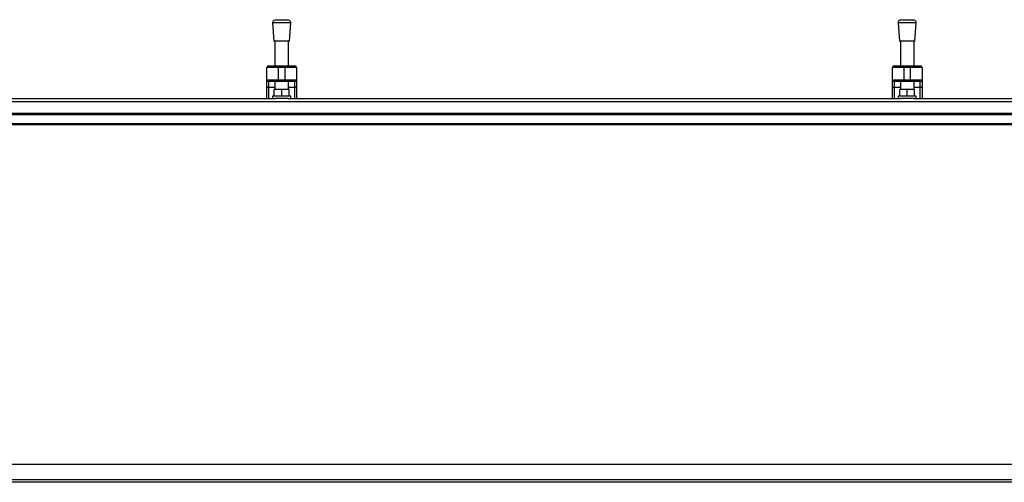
# Model space of a CAD drawing. Header units: millimetres. Extents: x 0 to 420, y 0 to 297.
# Tile 6 of 98: x 90 to 130, y 97 to 116. Entities that reach past the tile are written whole.
import ezdxf

# ---------------------------------------------------------------- set-up
doc = ezdxf.new("R2010")
doc.units = ezdxf.units.MM

msp = doc.modelspace()

# ---------------------------------------------------------------- linework, layer by layer
at = {"color": 7, "linetype": 'Continuous', "lineweight": 25}
for p, q in [((100.06816, 115.68729), (100.12715, 114.91413)), ((100.82321, 115.68729), (100.06816, 115.68729)), ((100.44569, 115.81075), (100.15509, 115.78858)), ((100.73628, 115.78858), (100.15509, 115.78858)), ((100.73628, 115.78858), (100.44569, 115.81075)), ((100.76422, 114.91413), (100.82321, 115.68729)), ((126.02308, 115.68729), (126.08207, 114.91413)), ((126.77814, 115.68729), (126.02308, 115.68729)), ((126.40061, 115.81075), (126.11001, 115.78858)), ((126.69121, 115.78858), (126.11001, 115.78858)), ((126.69121, 115.78858), (126.40061, 115.81075)), ((126.71915, 114.91413), (126.77814, 115.68729)), ((100.76422, 114.91413), (100.12715, 114.91413)), ((100.16254, 114.91413), (100.16254, 113.90292)), ((100.72883, 113.90292), (100.72883, 114.91413)), ((126.71915, 114.91413), (126.08207, 114.91413)), ((126.11747, 114.91413), (126.11747, 113.90292)), ((126.68375, 113.90292), (126.68375, 114.91413)), ((99.83221, 113.31304), (99.83221, 113.83214)), ((100.30411, 113.83214), (99.83221, 113.83214)), ((99.90299, 113.90292), (100.30411, 113.90292)), ((100.30411, 113.83214), (100.30411, 113.90292)), ((100.30411, 113.90292), (100.58726, 113.90292)), ((100.30411, 113.83214), (100.30411, 113.31304)), ((100.58726, 113.83214), (100.30411, 113.83214)), ((100.58726, 113.83214), (100.58726, 113.90292)), ((100.58726, 113.90292), (100.98838, 113.90292)), ((101.05917, 113.83214), (100.58726, 113.83214)), ((100.58726, 113.31304), (100.58726, 113.83214)), ((101.05917, 113.83214), (101.05917, 113.31304)), ((125.78713, 113.31304), (125.78713, 113.83214)), ((126.25904, 113.83214), (125.78713, 113.83214)), ((125.85792, 113.90292), (126.25904, 113.90292)), ((126.25904, 113.83214), (126.25904, 113.90292)), ((126.25904, 113.90292), (126.54218, 113.90292)), ((126.54218, 113.83214), (126.25904, 113.83214)), ((126.25904, 113.83214), (126.25904, 113.31304)), ((126.54218, 113.83214), (126.54218, 113.90292)), ((126.54218, 113.90292), (126.9433, 113.90292)), ((127.01409, 113.83214), (126.54218, 113.83214)), ((126.54218, 113.31304), (126.54218, 113.83214)), ((127.01409, 113.83214), (127.01409, 113.31304)), ((99.83221, 113.31304), (100.30411, 113.31304)), ((99.83221, 113.04138), (99.83221, 113.31304)), ((100.30411, 113.24225), (99.90299, 113.24225)), ((99.90299, 113.24225), (99.90299, 113.00077)), ((100.16254, 113.24225), (100.16254, 112.92184)), ((100.30411, 113.31304), (100.58726, 113.31304)), ((100.30411, 113.24225), (100.30411, 113.31304)), ((100.58726, 113.24225), (100.30411, 113.24225)), ((100.58726, 113.31304), (101.05917, 113.31304)), ((100.58726, 113.24225), (100.58726, 113.31304)), ((100.98838, 113.24225), (100.58726, 113.24225)), ((100.72883, 112.92184), (100.72883, 113.24225)), ((100.98838, 113.00077), (100.98838, 113.24225)), ((101.05917, 113.31304), (101.05917, 113.04138)), ((125.78713, 113.31304), (126.25904, 113.31304)), ((125.78713, 113.04138), (125.78713, 113.31304)), ((126.25904, 113.24225), (125.85792, 113.24225)), ((125.85792, 113.24225), (125.85792, 113.00077)), ((126.11747, 113.24225), (126.11747, 112.92184)), ((126.25904, 113.31304), (126.54218, 113.31304)), ((126.25904, 113.24225), (126.25904, 113.31304)), ((126.54218, 113.24225), (126.25904, 113.24225)), ((126.54218, 113.31304), (127.01409, 113.31304)), ((126.54218, 113.24225), (126.54218, 113.31304)), ((126.9433, 113.24225), (126.54218, 113.24225)), ((126.68375, 112.92184), (126.68375, 113.24225)), ((126.9433, 113.00077), (126.9433, 113.24225)), ((127.01409, 113.31304), (127.01409, 113.04138)), ((99.83221, 112.54432), (99.83221, 113.04138)), ((100.16254, 113.00077), (99.90299, 113.00077)), ((99.90299, 113.00077), (99.90299, 112.54432)), ((100.13895, 112.6387), (100.13895, 112.92184)), ((100.44569, 112.92184), (100.13895, 112.92184)), ((100.44569, 112.6387), (100.44569, 112.92184)), ((100.75243, 112.92184), (100.44569, 112.92184)), ((100.98838, 113.00077), (100.72883, 113.00077)), ((100.75243, 112.6387), (100.75243, 112.92184)), ((100.98838, 112.54432), (100.98838, 113.00077)), ((101.05917, 113.04138), (101.05917, 112.54432)), ((125.78713, 112.54432), (125.78713, 113.04138)), ((126.11747, 113.00077), (125.85792, 113.00077)), ((125.85792, 113.00077), (125.85792, 112.54432)), ((126.09387, 112.6387), (126.09387, 112.92184)), ((126.40061, 112.92184), (126.09387, 112.92184)), ((126.40061, 112.6387), (126.40061, 112.92184)), ((126.70735, 112.92184), (126.40061, 112.92184)), ((126.9433, 113.00077), (126.68375, 113.00077)), ((126.70735, 112.6387), (126.70735, 112.92184)), ((126.9433, 112.54432), (126.9433, 113.00077)), ((127.01409, 113.04138), (127.01409, 112.54432)), ((56.99143, 112.41508), (222.15913, 112.41508)), ((74.76709, 112.54432), (100.16936, 112.54432)), ((100.06816, 112.6387), (100.06816, 112.54432)), ((100.82321, 112.6387), (100.06816, 112.6387)), ((100.72201, 112.54432), (100.16936, 112.54432)), ((100.72201, 112.54432), (126.12429, 112.54432)), ((100.82321, 112.54432), (100.82321, 112.6387)), ((126.02308, 112.6387), (126.02308, 112.54432)), ((126.77814, 112.6387), (126.02308, 112.6387)), ((126.67693, 112.54432), (126.12429, 112.54432)), ((126.67693, 112.54432), (203.98906, 112.54432)), ((126.77814, 112.54432), (126.77814, 112.6387)), ((56.99143, 111.93084), (222.15913, 111.93084)), ((56.99143, 111.88365), (222.15913, 111.88365)), ((56.99143, 111.50612), (222.15913, 111.50612)), ((56.99143, 111.45893), (222.15913, 111.45893)), ((222.15913, 97.36256), (56.99143, 97.36256)), ((57.93525, 96.74908), (139.33933, 96.74908)), ((138.36407, 96.6311), (71.88797, 96.6311))]:
    msp.add_line(p, q, dxfattribs=at)
at = {"color": 7, "linetype": 'Continuous', "lineweight": 25, "flags": 128}
for points in [[(99.90299, 113.00077), (99.88918, 113.00155), (99.8759, 113.00386), (99.86367, 113.00762), (99.85294, 113.01267), (99.84414, 113.01882), (99.83759, 113.02584), (99.83357, 113.03345), (99.83221, 113.04138)], [(101.05917, 113.04138), (101.05781, 113.03345), (101.05378, 113.02584), (101.04724, 113.01882), (101.03843, 113.01267), (101.02771, 113.00762), (101.01547, 113.00386), (101.00219, 113.00155), (100.98838, 113.00077)], [(125.85792, 113.00077), (125.84411, 113.00155), (125.83083, 113.00386), (125.81859, 113.00762), (125.80786, 113.01267), (125.79906, 113.01882), (125.79252, 113.02584), (125.78849, 113.03345), (125.78713, 113.04138)], [(127.01409, 113.04138), (127.01273, 113.03345), (127.0087, 113.02584), (127.00216, 113.01882), (126.99336, 113.01267), (126.98263, 113.00762), (126.97039, 113.00386), (126.95711, 113.00155), (126.9433, 113.00077)]]:
    msp.add_lwpolyline(points, dxfattribs=at)
at = {"color": 7, "linetype": 'Continuous', "lineweight": 25}
for centre, radius, start, end in [((100.16227, 115.69447), 0.09438, 94.362914, 184.362914), ((100.7291, 115.69447), 0.09438, 355.637086, 85.637086), ((126.11719, 115.69447), 0.09438, 94.362914, 184.362914), ((126.68403, 115.69447), 0.09438, 355.637086, 85.637086), ((99.90299, 113.83214), 0.07079, 90, 180), ((100.98838, 113.83214), 0.07079, 0, 90), ((125.85792, 113.83214), 0.07079, 90, 180), ((126.9433, 113.83214), 0.07079, 0, 90), ((99.90299, 113.31304), 0.07079, 180, 270), ((100.98838, 113.31304), 0.07079, 270, 0), ((125.85792, 113.31304), 0.07079, 180, 270), ((126.9433, 113.31304), 0.07079, 270, 0)]:
    msp.add_arc(centre, radius, start, end, dxfattribs=at)

doc.saveas('drawing.dxf')
